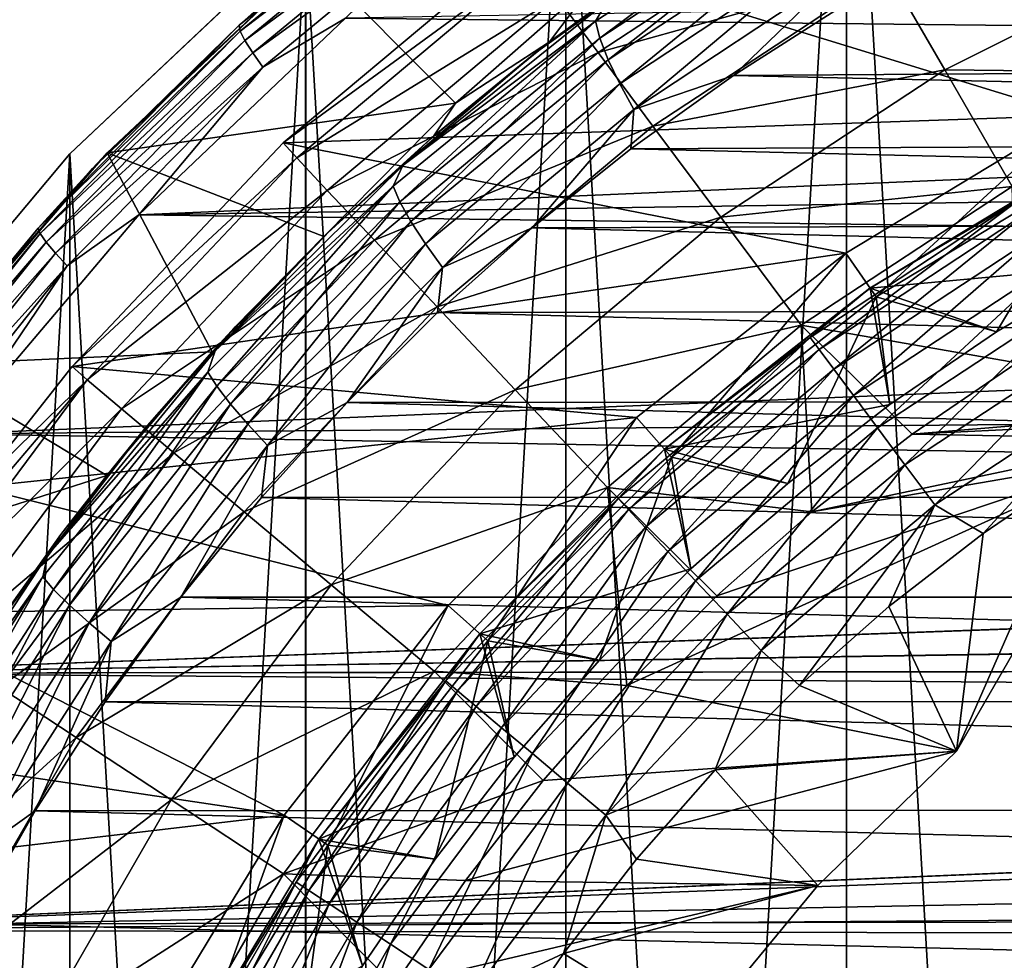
# Model space of a CAD drawing. Header units: metres. Extents: x -27 to 243, y -26 to 26.
# Tile 28 of 88: x -20 to -10, y 10 to 19. Entities that reach past the tile are written whole.
import ezdxf

# ---------------------------------------------------------------- set-up
doc = ezdxf.new("R2010")
doc.units = ezdxf.units.M
doc.layers.add('solid_ASS_SW0001', color=7, linetype='CONTINUOUS')

msp = doc.modelspace()

# ---------------------------------------------------------------- linework, layer by layer
at = {"layer": 'solid_ASS_SW0001'}
for points in [[(-8.978015, 24.666935, -24), (-8.978042, -24.666925, -24), (-11.781051, -23.457821, -24)], [(-8.978015, 24.666935, -24), (-11.781051, -23.457821, -24), (-11.78101, 23.457842, -24)], [(-8.978015, -24.666935, 74), (-8.978042, 24.666925, 74), (-11.781051, 23.457821, 74)], [(-11.78101, 23.457842, -24), (-11.781051, -23.457821, -24), (-14.424679, -21.931511, -24)], [(-11.78101, 23.457842, -24), (-14.424679, -21.931511, -24), (-14.424632, 21.931541, -24)], [(-11.78101, -23.457842, 74), (-11.781051, 23.457821, 74), (-14.424679, 21.931511, 74)], [(-8.978015, -24.666935, 74), (-11.781051, 23.457821, 74), (-11.78101, -23.457842, 74)], [(-14.424632, 21.931541, -24), (-14.424679, -21.931511, -24), (-16.873199, -20.108646, -24)], [(-14.424632, 21.931541, -24), (-16.873199, -20.108646, -24), (-16.873152, 20.108686, -24)], [(-14.424632, -21.931541, 74), (-14.424679, 21.931511, 74), (-16.873199, 20.108646, 74)], [(-11.78101, -23.457842, 74), (-14.424679, 21.931511, 74), (-14.424632, -21.931541, 74)], [(-17.498381, 19.224203, 99.373032), (-15.425093, 20.924143, 99.771187), (-16.864346, 19.788731, 99.393814)], [(-15.426713, 20.863953, 99.989937), (-15.425093, 20.924143, 99.771187), (-17.498381, 19.224203, 99.373032)], [(-17.48925, 19.168877, 99.59288), (-15.426713, 20.863953, 99.989937), (-17.498381, 19.224203, 99.373032)], [(-15.397206, 20.766104, 100.19249), (-15.426713, 20.863953, 99.989937), (-17.48925, 19.168877, 99.59288)], [(-17.445623, 19.078947, 99.796547), (-15.397206, 20.766104, 100.19249), (-17.48925, 19.168877, 99.59288)], [(-15.339928, 20.639278, 100.36438), (-15.397206, 20.766104, 100.19249), (-17.445623, 19.078947, 99.796547)], [(-17.372028, 18.962389, 99.969498), (-15.339928, 20.639278, 100.36438), (-17.445623, 19.078947, 99.796547)], [(-15.26181, 20.495401, 100.496811), (-15.339928, 20.639278, 100.36438), (-17.372028, 18.962389, 99.969498)], [(-14.143725, 19.262045, 98.266335), (-12.099245, 20.601498, 98.733337), (-14.104169, 19.100986, 98.606827)], [(-14.030388, 19.450447, 97.923851), (-12.099245, 20.601498, 98.733337), (-14.143725, 19.262045, 98.266335)], [(-12.099245, 20.601498, 98.733337), (-12.083916, 20.429497, 99.070412), (-14.104169, 19.100986, 98.606827)], [(-17.276772, 18.830162, 100.102852), (-15.26181, 20.495401, 100.496811), (-17.372028, 18.962389, 99.969498)], [(-16.499105, 19.289005, 100.320862), (-15.26181, 20.495401, 100.496811), (-17.276772, 18.830162, 100.102852)], [(-14.505454, 19.484097, 78.850594), (-14.120111, 18.966496, 80.908371), (-11.822767, 20.477491, 80.908371)], [(-11.822767, 20.477491, 80.908371), (-14.120111, 18.966496, 80.908371), (-11.391212, 19.730022, 82.884712)], [(-14.104169, 19.100986, 98.606827), (-12.083916, 20.429497, 99.070412), (-14.025312, 18.899162, 98.905243)], [(-12.083916, 20.429497, 99.070412), (-12.03267, 20.213921, 99.365204), (-14.025312, 18.899162, 98.905243)], [(-14.025312, 18.899162, 98.905243), (-12.03267, 20.213921, 99.365204), (-13.914938, 18.670578, 99.150963)], [(-12.03267, 20.213921, 99.365204), (-11.951588, 19.96973, 99.6073), (-13.914938, 18.670578, 99.150963)], [(-16.873152, 20.108686, -24), (-16.873199, -20.108646, -24), (-19.093544, -18.013857, -24)], [(-16.873152, 20.108686, -24), (-19.093544, -18.013857, -24), (-19.093506, 18.013895, -24)], [(-16.873152, -20.108686, 74), (-16.873199, 20.108646, 74), (-19.093544, 18.013857, 74)], [(-19.093506, 18.013895, -24), (-19.093544, 18.013857, 74), (-16.873199, 20.108646, 74)], [(-16.873152, 20.108686, -24), (-19.093506, 18.013895, -24), (-16.873199, 20.108646, 74)], [(-14.424632, -21.931541, 74), (-16.873199, 20.108646, 74), (-16.873152, -20.108686, 74)], [(-14.864305, 19.976547, 74.599998), (-17.08383, 18.114986, 74.599998), (-14.756243, 19.820967, 76.735291)], [(-9.642888, 18.373274, 74.599998), (-17.08383, 18.114986, 74.599998), (-14.864305, 19.976547, 74.599998)], [(-7.358101, 19.401567, 74.599998), (-9.642888, 18.373274, 74.599998), (-14.864305, 19.976547, 74.599998)], [(-13.914938, 18.670578, 99.150963), (-11.951588, 19.96973, 99.6073), (-13.782549, 18.429565, 99.339912)], [(-11.951588, 19.96973, 99.6073), (-11.848582, 19.71224, 99.792778), (-13.782549, 18.429565, 99.339912)], [(-11.391212, 19.730022, 82.884712), (-10.855768, 18.80261, 84.756622), (-8.599523, 19.935749, 84.756622)], [(-8.599523, 19.935749, 84.756622), (-10.855768, 18.80261, 84.756622), (-8.097995, 18.773094, 86.50235)], [(-16.499105, 19.289005, 100.320862), (16.206264, 18.931414, 112.954369), (15.126718, 19.843115, 112.335266)], [(-13.436164, 19.886415, 83.689102), (-14.57614, 19.066624, 83.689102), (-14.130335, 19.660378, 82.489624)], [(-13.699011, 19.70627, 97.729729), (-14.57614, 19.066624, 83.689102), (-13.436164, 19.886415, 83.689102)], [(-18.880571, 17.875237, 99.038696), (-16.864346, 19.788731, 99.393814), (-18.741756, 18.020727, 84.639961)], [(-17.498381, 19.224203, 99.373032), (-16.864346, 19.788731, 99.393814), (-18.880571, 17.875237, 99.038696)], [(-16.864346, 19.788731, 99.393814), (-16.806297, 19.838053, 83.737442), (-18.741756, 18.020727, 84.639961)], [(-15.461645, 18.489071, 83.11042), (-18.741756, 18.020727, 84.639961), (-16.806297, 19.838053, 83.737442)], [(-17.08383, 18.114986, 74.599998), (-16.957535, 17.973854, 76.735291), (-14.756243, 19.820967, 76.735291)], [(-14.756243, 19.820967, 76.735291), (-16.957535, 17.973854, 76.735291), (-14.505454, 19.484097, 78.850594)], [(-14.130335, 19.660378, 82.489624), (-15.461645, 18.489071, 83.11042), (-16.806297, 19.838053, 83.737442)], [(-14.57614, 19.066624, 83.689102), (-15.461645, 18.489071, 83.11042), (-14.130335, 19.660378, 82.489624)], [(-13.699011, 19.70627, 97.729729), (-14.722034, 18.954201, 97.517204), (-14.57614, 19.066624, 83.689102)], [(-14.030388, 19.450447, 97.923851), (-14.722034, 18.954201, 97.517204), (-13.699011, 19.70627, 97.729729)], [(-14.120111, 18.966496, 80.908371), (-13.604699, 18.274181, 82.884712), (-11.391212, 19.730022, 82.884712)], [(-12.845487, 18.750223, 99.65522), (-13.782549, 18.429565, 99.339912), (-11.848582, 19.71224, 99.792778)], [(-11.391212, 19.730022, 82.884712), (-13.604699, 18.274181, 82.884712), (-10.855768, 18.80261, 84.756622)], [(-11.847251, 19.386406, 99.894844), (-12.845487, 18.750223, 99.65522), (-11.848582, 19.71224, 99.792778)], [(11.20227, 18.91016, 108.85067), (-11.847251, 19.386406, 99.894844), (10.12814, 19.573685, 108.287193)], [(-16.957535, 17.973854, 76.735291), (-16.669333, 17.668377, 78.850594), (-14.505454, 19.484097, 78.850594)], [(-14.505454, 19.484097, 78.850594), (-16.669333, 17.668377, 78.850594), (-14.120111, 18.966496, 80.908371)], [(-15.958573, 17.904093, 97.527275), (-14.722034, 18.954201, 97.517204), (-14.030388, 19.450447, 97.923851)], [(-15.958573, 17.904093, 97.527275), (-14.030388, 19.450447, 97.923851), (-14.143725, 19.262045, 98.266335)], [(11.20227, 18.91016, 108.85067), (-12.845487, 18.750223, 99.65522), (-11.847251, 19.386406, 99.894844)], [(-18.444323, 17.437801, 99.966995), (-16.499105, 19.289005, 100.320862), (-17.276772, 18.830162, 100.102852)], [(-18.444323, 17.437801, 99.966995), (16.206264, 18.931414, 112.954369), (-16.499105, 19.289005, 100.320862)], [(-19.392075, 17.31201, 99.051582), (-17.498381, 19.224203, 99.373032), (-18.880571, 17.875237, 99.038696)], [(-17.48925, 19.168877, 99.59288), (-17.498381, 19.224203, 99.373032), (-19.392075, 17.31201, 99.051582)], [(-16.050064, 17.708942, 97.875153), (-14.143725, 19.262045, 98.266335), (-15.987729, 17.56074, 98.218063)], [(-15.958573, 17.904093, 97.527275), (-14.143725, 19.262045, 98.266335), (-16.050064, 17.708942, 97.875153)], [(-14.143725, 19.262045, 98.266335), (-14.104169, 19.100986, 98.606827), (-15.987729, 17.56074, 98.218063)], [(-19.373117, 17.262201, 99.272125), (-17.48925, 19.168877, 99.59288), (-19.392075, 17.31201, 99.051582)], [(-17.445623, 19.078947, 99.796547), (-17.48925, 19.168877, 99.59288), (-19.373117, 17.262201, 99.272125)], [(-15.987729, 17.56074, 98.218063), (-14.104169, 19.100986, 98.606827), (-15.882902, 17.375051, 98.518951)], [(-14.104169, 19.100986, 98.606827), (-14.025312, 18.899162, 98.905243), (-15.882902, 17.375051, 98.518951)], [(-19.316566, 17.181231, 99.476372), (-17.445623, 19.078947, 99.796547), (-19.373117, 17.262201, 99.272125)], [(-17.372028, 18.962389, 99.969498), (-17.445623, 19.078947, 99.796547), (-19.316566, 17.181231, 99.476372)], [(-14.57614, 19.066624, 83.689102), (-15.666169, 18.181616, 83.689102), (-15.461645, 18.489071, 83.11042)], [(-14.722034, 18.954201, 97.517204), (-15.666169, 18.181616, 83.689102), (-14.57614, 19.066624, 83.689102)], [(-19.228031, 17.076286, 99.64975), (-17.372028, 18.962389, 99.969498), (-19.316566, 17.181231, 99.476372)], [(-17.276772, 18.830162, 100.102852), (-17.372028, 18.962389, 99.969498), (-19.228031, 17.076286, 99.64975)], [(-18.444323, 17.437801, 99.966995), (17.225245, 17.967793, 113.550995), (16.206264, 18.931414, 112.954369)], [(-16.669333, 17.668377, 78.850594), (-16.226505, 17.199011, 80.908371), (-14.120111, 18.966496, 80.908371)], [(-14.120111, 18.966496, 80.908371), (-16.226505, 17.199011, 80.908371), (-13.604699, 18.274181, 82.884712)], [(-15.958573, 17.904093, 97.527275), (-15.704582, 18.148447, 97.322815), (-14.722034, 18.954201, 97.517204)], [(-14.722034, 18.954201, 97.517204), (-15.704582, 18.148447, 97.322815), (-15.666169, 18.181616, 83.689102)], [(-19.117073, 16.957232, 99.783379), (-17.276772, 18.830162, 100.102852), (-19.228031, 17.076286, 99.64975)], [(-18.444323, 17.437801, 99.966995), (-17.276772, 18.830162, 100.102852), (-19.117073, 16.957232, 99.783379)], [(-15.882902, 17.375051, 98.518951), (-14.025312, 18.899162, 98.905243), (-15.744962, 17.164764, 98.767075)], [(-14.025312, 18.899162, 98.905243), (-13.914938, 18.670578, 99.150963), (-15.744962, 17.164764, 98.767075)], [(12.234746, 18.187086, 109.405533), (-12.845487, 18.750223, 99.65522), (11.20227, 18.91016, 108.85067)], [(-12.845487, 18.750223, 99.65522), (-13.810685, 18.059267, 99.434982), (-13.782549, 18.429565, 99.339912)], [(12.234746, 18.187086, 109.405533), (-13.810685, 18.059267, 99.434982), (-12.845487, 18.750223, 99.65522)], [(-13.604699, 18.274181, 82.884712), (-12.965209, 17.415201, 84.756622), (-10.855768, 18.80261, 84.756622)], [(-10.855768, 18.80261, 84.756622), (-12.965209, 17.415201, 84.756622), (-10.222656, 17.706041, 86.50235)], [(-10.855768, 18.80261, 84.756622), (-10.222656, 17.706041, 86.50235), (-8.097995, 18.773094, 86.50235)], [(-15.744962, 17.164764, 98.767075), (-13.914938, 18.670578, 99.150963), (-15.584917, 16.943058, 98.958252)], [(-13.914938, 18.670578, 99.150963), (-13.782549, 18.429565, 99.339912), (-15.584917, 16.943058, 98.958252)], [(-15.461645, 18.489071, 83.11042), (-16.702629, 17.234331, 83.689102), (-18.741756, 18.020727, 84.639961)], [(-15.666169, 18.181616, 83.689102), (-16.702629, 17.234331, 83.689102), (-15.461645, 18.489071, 83.11042)], [(-9.642888, 18.373274, 74.599998), (-11.787148, 17.077049, 74.599998), (-17.08383, 18.114986, 74.599998)], [(-14.740278, 17.314993, 99.233452), (-15.584917, 16.943058, 98.958252), (-13.782549, 18.429565, 99.339912)], [(-13.810685, 18.059267, 99.434982), (-14.740278, 17.314993, 99.233452), (-13.782549, 18.429565, 99.339912)], [(-11.503118, 16.665556, 75.099998), (-11.787148, 17.077049, 74.599998), (-9.642888, 18.373274, 74.599998)], [(-9.410525, 17.930548, 75.099998), (-11.503118, 16.665556, 75.099998), (-9.642888, 18.373274, 74.599998)], [(-16.226505, 17.199011, 80.908371), (-15.634206, 16.571213, 82.884712), (-13.604699, 18.274181, 82.884712)], [(-13.604699, 18.274181, 82.884712), (-15.634206, 16.571213, 82.884712), (-12.965209, 17.415201, 84.756622)], [(-16.644068, 17.290895, 97.145859), (-16.702629, 17.234331, 83.689102), (-15.666169, 18.181616, 83.689102)], [(-15.704582, 18.148447, 97.322815), (-16.644068, 17.290895, 97.145859), (-15.666169, 18.181616, 83.689102)], [(13.220799, 17.408792, 109.947502), (-13.810685, 18.059267, 99.434982), (12.234746, 18.187086, 109.405533)], [(-17.08383, 18.114986, 74.599998), (-19.070288, 16.010439, 74.599998), (-16.957535, 17.973854, 76.735291)], [(-11.787148, 17.077049, 74.599998), (-19.070288, 16.010439, 74.599998), (-17.08383, 18.114986, 74.599998)], [(-15.958573, 17.904093, 97.527275), (-16.644068, 17.290895, 97.145859), (-15.704582, 18.148447, 97.322815)], [(-19.093506, 18.013895, -24), (-19.093544, -18.013857, -24), (-21.055754, -15.675382, -24)], [(-19.093506, 18.013895, -24), (-21.055754, -15.675382, -24), (-21.055731, 15.675412, -24)], [(-19.093506, -18.013895, 74), (-19.093544, 18.013857, 74), (-21.055754, 15.675382, 74)], [(-21.055731, 15.675412, -24), (-21.055754, 15.675382, 74), (-19.093544, 18.013857, 74)], [(-19.093506, 18.013895, -24), (-21.055731, 15.675412, -24), (-19.093544, 18.013857, 74)], [(-18.880571, 17.875237, 99.038696), (-18.741756, 18.020727, 84.639961), (-20.473249, 16.026377, 85.447372)], [(-17.755018, 16.148031, 84.17984), (-20.473249, 16.026377, 85.447372), (-18.741756, 18.020727, 84.639961)], [(-16.873152, -20.108686, 74), (-19.093544, 18.013857, 74), (-19.093506, -18.013895, 74)], [(-16.702629, 17.234331, 83.689102), (-17.755018, 16.148031, 84.17984), (-18.741756, 18.020727, 84.639961)], [(13.220799, 17.408792, 109.947502), (-14.740278, 17.314993, 99.233452), (-13.810685, 18.059267, 99.434982)], [(-9.457116, 18.01903, 83.099998), (-11.560118, 16.747721, 83.099998), (-11.559923, 16.747856, 80.650002)], [(-10.151268, 17.582512, 83.584839), (-11.560118, 16.747721, 83.099998), (-9.457116, 18.01903, 83.099998)], [(-9.456997, 18.019093, 80.650002), (-11.559923, 16.747856, 80.650002), (-9.321963, 16.956518, 79.650002)], [(-9.457116, 18.01903, 83.099998), (-11.559923, 16.747856, 80.650002), (-9.456997, 18.019093, 80.650002)], [(-19.070288, 16.010439, 74.599998), (-18.929506, 15.883678, 76.735291), (-16.957535, 17.973854, 76.735291)], [(-16.957535, 17.973854, 76.735291), (-18.929506, 15.883678, 76.735291), (-16.669333, 17.668377, 78.850594)], [(-18.444323, 17.437801, 99.966995), (18.180157, 16.958574, 114.120819), (17.225245, 17.967793, 113.550995)], [(-17.723902, 16.159117, 97.20192), (-16.644068, 17.290895, 97.145859), (-15.958573, 17.904093, 97.527275)], [(-17.723902, 16.159117, 97.20192), (-15.958573, 17.904093, 97.527275), (-16.050064, 17.708942, 97.875153)], [(-11.503118, 16.665556, 76.099998), (-11.503118, 16.665556, 75.099998), (-9.410525, 17.930548, 75.099998)], [(-9.410525, 17.930548, 76.099998), (-11.503118, 16.665556, 76.099998), (-9.410525, 17.930548, 75.099998)], [(-10.368312, 16.337706, 77), (-11.503118, 16.665556, 76.099998), (-9.410525, 17.930548, 76.099998)], [(-9.321963, 16.956518, 77), (-10.368312, 16.337706, 77), (-9.410525, 17.930548, 76.099998)], [(-20.687759, 15.748543, 98.75618), (-18.880571, 17.875237, 99.038696), (-20.473249, 16.026377, 85.447372)], [(-19.392075, 17.31201, 99.051582), (-18.880571, 17.875237, 99.038696), (-20.687759, 15.748543, 98.75618)], [(-17.792837, 15.958458, 97.554504), (-16.050064, 17.708942, 97.875153), (-17.709589, 15.824865, 97.898979)], [(-17.723902, 16.159117, 97.20192), (-16.050064, 17.708942, 97.875153), (-17.792837, 15.958458, 97.554504)], [(-16.050064, 17.708942, 97.875153), (-15.987729, 17.56074, 98.218063), (-17.709589, 15.824865, 97.898979)], [(-12.965209, 17.415201, 84.756622), (-12.209075, 16.399546, 86.50235), (-10.222656, 17.706041, 86.50235)], [(-10.222656, 17.706041, 86.50235), (-12.209075, 16.399546, 86.50235), (-10.176561, 16.044861, 88.099998)], [(-18.929506, 15.883678, 76.735291), (-18.607788, 15.613725, 78.850594), (-16.669333, 17.668377, 78.850594)], [(-16.669333, 17.668377, 78.850594), (-18.607788, 15.613725, 78.850594), (-16.226505, 17.199011, 80.908371)], [(-17.709589, 15.824865, 97.898979), (-15.987729, 17.56074, 98.218063), (-17.58091, 15.6575, 98.201363)], [(-15.987729, 17.56074, 98.218063), (-15.882902, 17.375051, 98.518951), (-17.58091, 15.6575, 98.201363)], [(-12.123834, 16.285135, 83.584839), (-11.560118, 16.747721, 83.099998), (-10.151268, 17.582512, 83.584839)], [(-12.123834, 16.285135, 83.584839), (-10.151268, 17.582512, 83.584839), (-12.039098, 16.171314, 84.054443)], [(-10.151268, 17.582512, 83.584839), (-10.080318, 17.459623, 84.054443), (-12.039098, 16.171314, 84.054443)], [(-20.192186, 15.375522, 99.685509), (-18.444323, 17.437801, 99.966995), (-19.117073, 16.957232, 99.783379)], [(-20.192186, 15.375522, 99.685509), (18.180157, 16.958574, 114.120819), (-18.444323, 17.437801, 99.966995)], [(-12.039098, 16.171314, 84.054443), (-10.080318, 17.459623, 84.054443), (-11.90123, 15.986126, 84.487289)], [(-10.080318, 17.459623, 84.054443), (-9.964882, 17.259682, 84.487289), (-11.90123, 15.986126, 84.487289)], [(-17.58091, 15.6575, 98.201363), (-15.882902, 17.375051, 98.518951), (-17.417646, 15.467974, 98.450836)], [(-15.882902, 17.375051, 98.518951), (-15.744962, 17.164764, 98.767075), (-17.417646, 15.467974, 98.450836)], [(-15.634206, 16.571213, 82.884712), (-14.89932, 15.792281, 84.756622), (-12.965209, 17.415201, 84.756622)], [(-12.965209, 17.415201, 84.756622), (-14.89932, 15.792281, 84.756622), (-12.209075, 16.399546, 86.50235)], [(14.156516, 16.5798, 110.472656), (-14.740278, 17.314993, 99.233452), (13.220799, 17.408792, 109.947502)], [(-21.081797, 15.208533, 98.79837), (-19.392075, 17.31201, 99.051582), (-20.687759, 15.748543, 98.75618)], [(-19.373117, 17.262201, 99.272125), (-19.392075, 17.31201, 99.051582), (-21.081797, 15.208533, 98.79837)], [(-21.054089, 15.164808, 99.019279), (-19.373117, 17.262201, 99.272125), (-21.081797, 15.208533, 98.79837)], [(-19.316566, 17.181231, 99.476372), (-19.373117, 17.262201, 99.272125), (-21.054089, 15.164808, 99.019279)], [(-17.723902, 16.159117, 97.20192), (-17.537739, 16.383764, 96.985565), (-16.644068, 17.290895, 97.145859)], [(-16.644068, 17.290895, 97.145859), (-17.537739, 16.383764, 96.985565), (-16.702629, 17.234331, 83.689102)], [(-14.740278, 17.314993, 99.233452), (-15.631502, 16.519022, 99.04995), (-15.584917, 16.943058, 98.958252)], [(14.156516, 16.5798, 110.472656), (-15.631502, 16.519022, 99.04995), (-14.740278, 17.314993, 99.233452)], [(-11.90123, 15.986126, 84.487289), (-9.964882, 17.259682, 84.487289), (-11.71554, 15.736701, 84.866722)], [(-9.964882, 17.259682, 84.487289), (-9.809404, 16.990387, 84.866722), (-11.71554, 15.736701, 84.866722)], [(-20.986021, 15.093719, 99.223686), (-19.316566, 17.181231, 99.476372), (-21.054089, 15.164808, 99.019279)], [(-19.228031, 17.076286, 99.64975), (-19.316566, 17.181231, 99.476372), (-20.986021, 15.093719, 99.223686)], [(-18.607788, 15.613725, 78.850594), (-18.113466, 15.198941, 80.908371), (-16.226505, 17.199011, 80.908371)], [(-16.226505, 17.199011, 80.908371), (-18.113466, 15.198941, 80.908371), (-15.634206, 16.571213, 82.884712)], [(-17.537739, 16.383764, 96.985565), (-17.755018, 16.148031, 84.17984), (-16.702629, 17.234331, 83.689102)], [(-17.417646, 15.467974, 98.450836), (-15.744962, 17.164764, 98.767075), (-17.232185, 15.268165, 98.643181)], [(-15.744962, 17.164764, 98.767075), (-15.584917, 16.943058, 98.958252), (-17.232185, 15.268165, 98.643181)], [(-20.884163, 15.001572, 99.397034), (-19.228031, 17.076286, 99.64975), (-20.986021, 15.093719, 99.223686)], [(-19.117073, 16.957232, 99.783379), (-19.228031, 17.076286, 99.64975), (-20.884163, 15.001572, 99.397034)], [(-11.787148, 17.077049, 74.599998), (-13.759684, 15.531697, 74.599998), (-19.070288, 16.010439, 74.599998)], [(-13.428123, 15.15744, 75.099998), (-13.759684, 15.531697, 74.599998), (-11.787148, 17.077049, 74.599998)], [(-11.503118, 16.665556, 75.099998), (-13.428123, 15.15744, 75.099998), (-11.787148, 17.077049, 74.599998)], [(-11.71554, 15.736701, 84.866722), (-9.809404, 16.990387, 84.866722), (-11.489177, 15.432643, 85.178131)], [(-9.809404, 16.990387, 84.866722), (-9.619871, 16.662106, 85.178131), (-11.489177, 15.432643, 85.178131)], [(-20.759199, 14.897033, 99.530434), (-19.117073, 16.957232, 99.783379), (-20.884163, 15.001572, 99.397034)], [(-20.192186, 15.375522, 99.685509), (-19.117073, 16.957232, 99.783379), (-20.759199, 14.897033, 99.530434)], [(19.441605, 15.725721, 114.836914), (18.180157, 16.958574, 114.120819), (-20.192186, 15.375522, 99.685509)], [(-16.481842, 15.67295, 98.883675), (-17.232185, 15.268165, 98.643181), (-15.584917, 16.943058, 98.958252)], [(-15.631502, 16.519022, 99.04995), (-16.481842, 15.67295, 98.883675), (-15.584917, 16.943058, 98.958252)], [(-11.559923, 16.747856, 80.650002), (-10.368312, 16.337706, 79.650002), (-9.321963, 16.956518, 79.650002)], [(-10.368312, 16.337706, 79.650002), (-10.368312, 16.337706, 77), (-9.321963, 16.956518, 77)], [(-9.321963, 16.956518, 79.650002), (-10.368312, 16.337706, 79.650002), (-9.321963, 16.956518, 77)], [(-11.560118, 16.747721, 83.099998), (-13.494546, 15.232194, 83.099998), (-13.494435, 15.232292, 80.650002)], [(-12.123834, 16.285135, 83.584839), (-13.494546, 15.232194, 83.099998), (-11.560118, 16.747721, 83.099998)], [(-11.559923, 16.747856, 80.650002), (-13.494435, 15.232292, 80.650002), (-11.373561, 15.65454, 79.650002)], [(-11.560118, 16.747721, 83.099998), (-13.494435, 15.232292, 80.650002), (-11.559923, 16.747856, 80.650002)], [(-11.559923, 16.747856, 80.650002), (-11.373561, 15.65454, 79.650002), (-10.368312, 16.337706, 79.650002)], [(-13.428123, 15.15744, 76.099998), (-13.428123, 15.15744, 75.099998), (-11.503118, 16.665556, 75.099998)], [(-11.503118, 16.665556, 76.099998), (-13.428123, 15.15744, 76.099998), (-11.503118, 16.665556, 75.099998)], [(-12.334269, 14.909336, 77), (-13.428123, 15.15744, 76.099998), (-11.503118, 16.665556, 76.099998)], [(-11.373561, 15.65454, 77), (-12.334269, 14.909336, 77), (-11.503118, 16.665556, 76.099998)], [(-10.368312, 16.337706, 77), (-11.373561, 15.65454, 77), (-11.503118, 16.665556, 76.099998)], [(-11.489177, 15.432643, 85.178131), (-9.619871, 16.662106, 85.178131), (-11.230859, 15.085661, 85.409508)], [(-9.619871, 16.662106, 85.178131), (-9.403581, 16.287479, 85.409508), (-11.230859, 15.085661, 85.409508)], [(-18.113466, 15.198941, 80.908371), (-17.45229, 14.64415, 82.884712), (-15.634206, 16.571213, 82.884712)], [(-15.634206, 16.571213, 82.884712), (-17.45229, 14.64415, 82.884712), (-14.89932, 15.792281, 84.756622)], [(15.038317, 15.705325, 110.977165), (-16.481842, 15.67295, 98.883675), (-15.631502, 16.519022, 99.04995)], [(15.038317, 15.705325, 110.977165), (-15.631502, 16.519022, 99.04995), (14.156516, 16.5798, 110.472656)], [(-17.537739, 16.383764, 96.985565), (-18.38303, 15.42933, 96.841103), (-17.755018, 16.148031, 84.17984)], [(-17.723902, 16.159117, 97.20192), (-18.38303, 15.42933, 96.841103), (-17.537739, 16.383764, 96.985565)], [(-14.89932, 15.792281, 84.756622), (-14.030388, 14.871275, 86.50235), (-12.209075, 16.399546, 86.50235)], [(-12.209075, 16.399546, 86.50235), (-14.030388, 14.871275, 86.50235), (-12.107515, 14.642681, 88.099998)], [(-12.209075, 16.399546, 86.50235), (-12.107515, 14.642681, 88.099998), (-11.164124, 15.37408, 88.099998)], [(-12.209075, 16.399546, 86.50235), (-11.164124, 15.37408, 88.099998), (-10.176561, 16.044861, 88.099998)], [(-11.373561, 15.65454, 79.650002), (-11.373561, 15.65454, 77), (-10.368312, 16.337706, 77)], [(-10.368312, 16.337706, 79.650002), (-11.373561, 15.65454, 79.650002), (-10.368312, 16.337706, 77)], [(-13.932446, 14.767529, 83.584839), (-13.494546, 15.232194, 83.099998), (-12.123834, 16.285135, 83.584839)], [(-13.932446, 14.767529, 83.584839), (-12.123834, 16.285135, 83.584839), (-13.835069, 14.664316, 84.054443)], [(-12.123834, 16.285135, 83.584839), (-12.039098, 16.171314, 84.054443), (-13.835069, 14.664316, 84.054443)], [(-11.230859, 15.085661, 85.409508), (-9.403581, 16.287479, 85.409508), (-10.95053, 14.709115, 85.551964)], [(-9.403581, 16.287479, 85.409508), (-9.168863, 15.880937, 85.551964), (-10.95053, 14.709115, 85.551964)], [(-17.755018, 16.148031, 84.17984), (-18.746569, 14.985709, 84.642204), (-20.473249, 16.026377, 85.447372)], [(-19.30332, 14.234737, 96.941055), (-18.38303, 15.42933, 96.841103), (-17.723902, 16.159117, 97.20192)], [(-19.30332, 14.234737, 96.941055), (-17.723902, 16.159117, 97.20192), (-17.792837, 15.958458, 97.554504)], [(-18.38303, 15.42933, 96.841103), (-18.746569, 14.985709, 84.642204), (-17.755018, 16.148031, 84.17984)], [(-13.835069, 14.664316, 84.054443), (-12.039098, 16.171314, 84.054443), (-13.676634, 14.496386, 84.487289)], [(-12.039098, 16.171314, 84.054443), (-11.90123, 15.986126, 84.487289), (-13.676634, 14.496386, 84.487289)], [(-3.609017, 15.997967, 88.099998), (-10.176561, 16.044861, 88.099998), (-11.164124, 15.37408, 88.099998)], [(-18.746569, 14.985709, 84.642204), (-21.929035, 13.968511, 86.126213), (-20.473249, 16.026377, 85.447372)], [(-19.070288, 16.010439, 74.599998), (-19.969051, 14.87437, 74.599998), (-18.929506, 15.883678, 76.735291)], [(-13.759684, 15.531697, 74.599998), (-19.969051, 14.87437, 74.599998), (-19.070288, 16.010439, 74.599998)], [(-19.34926, 14.029975, 97.297676), (-17.792837, 15.958458, 97.554504), (-19.247316, 13.912544, 97.643013)], [(-19.30332, 14.234737, 96.941055), (-17.792837, 15.958458, 97.554504), (-19.34926, 14.029975, 97.297676)], [(-17.792837, 15.958458, 97.554504), (-17.709589, 15.824865, 97.898979), (-19.247316, 13.912544, 97.643013)], [(-13.676634, 14.496386, 84.487289), (-11.90123, 15.986126, 84.487289), (-13.463243, 14.270204, 84.866722)], [(-11.90123, 15.986126, 84.487289), (-11.71554, 15.736701, 84.866722), (-13.463243, 14.270204, 84.866722)], [(-8.546344, 15.5, 88.099998), (-3.609017, 15.997967, 88.099998), (-11.164124, 15.37408, 88.099998)], [(-20.800745, 13.687181, 74.599998), (-20.645489, 13.578704, 76.735291), (-18.929506, 15.883678, 76.735291)], [(-19.969051, 14.87437, 74.599998), (-20.800745, 13.687181, 74.599998), (-18.929506, 15.883678, 76.735291)], [(-18.929506, 15.883678, 76.735291), (-20.645489, 13.578704, 76.735291), (-18.607788, 15.613725, 78.850594)], [(-10.95053, 14.709115, 85.551964), (-9.168863, 15.880937, 85.551964), (-10.495793, 14.43817, 85.599998)], [(-9.168863, 15.880937, 85.551964), (-9.56811, 15.068967, 85.599998), (-10.495793, 14.43817, 85.599998)], [(-19.247316, 13.912544, 97.643013), (-17.709589, 15.824865, 97.898979), (-19.097305, 13.765438, 97.946091)], [(-17.709589, 15.824865, 97.898979), (-17.58091, 15.6575, 98.201363), (-19.097305, 13.765438, 97.946091)], [(-17.45229, 14.64415, 82.884712), (-16.631943, 13.955799, 84.756622), (-14.89932, 15.792281, 84.756622)], [(-14.89932, 15.792281, 84.756622), (-16.631943, 13.955799, 84.756622), (-14.030388, 14.871275, 86.50235)], [(-19.093506, -18.013895, 74), (-21.055754, 15.675382, 74), (-21.055731, -15.675412, 74)], [(19.441605, 15.725721, 114.836914), (-20.192186, 15.375522, 99.685509), (20.853132, 14.674314, 115.562286)], [(-16.481842, 15.67295, 98.883675), (-17.288773, 14.778522, 98.73381), (-17.232185, 15.268165, 98.643181)], [(15.863564, 14.790432, 111.457733), (-17.288773, 14.778522, 98.73381), (-16.481842, 15.67295, 98.883675)], [(15.863564, 14.790432, 111.457733), (-16.481842, 15.67295, 98.883675), (15.038317, 15.705325, 110.977165)], [(-13.463243, 14.270204, 84.866722), (-11.71554, 15.736701, 84.866722), (-13.203112, 13.994481, 85.178131)], [(-11.71554, 15.736701, 84.866722), (-11.489177, 15.432643, 85.178131), (-13.203112, 13.994481, 85.178131)], [(-20.645489, 13.578704, 76.735291), (-20.294607, 13.347924, 78.850594), (-18.607788, 15.613725, 78.850594)], [(-18.607788, 15.613725, 78.850594), (-20.294607, 13.347924, 78.850594), (-18.113466, 15.198941, 80.908371)], [(-19.097305, 13.765438, 97.946091), (-17.58091, 15.6575, 98.201363), (-18.911388, 13.598863, 98.196091)], [(-17.58091, 15.6575, 98.201363), (-17.417646, 15.467974, 98.450836), (-18.911388, 13.598863, 98.196091)], [(-13.494435, 15.232292, 80.650002), (-12.334269, 14.909336, 79.650002), (-11.373561, 15.65454, 79.650002)], [(-12.334269, 14.909336, 79.650002), (-12.334269, 14.909336, 77), (-11.373561, 15.65454, 77)], [(-11.373561, 15.65454, 79.650002), (-12.334269, 14.909336, 79.650002), (-11.373561, 15.65454, 77)], [(-13.759684, 15.531697, 74.599998), (-15.531697, 13.759684, 74.599998), (-19.969051, 14.87437, 74.599998)], [(-15.15744, 13.428123, 75.099998), (-15.531697, 13.759684, 74.599998), (-13.759684, 15.531697, 74.599998)], [(-13.428123, 15.15744, 75.099998), (-15.15744, 13.428123, 75.099998), (-13.759684, 15.531697, 74.599998)], [(-8.85, 15.32865, 88.099998), (-8.546344, 15.5, 88.099998), (-11.164124, 15.37408, 88.099998)], [(-19.30332, 14.234737, 96.941055), (-19.17753, 14.429912, 96.71167), (-18.38303, 15.42933, 96.841103)], [(-18.38303, 15.42933, 96.841103), (-19.17753, 14.429912, 96.71167), (-18.746569, 14.985709, 84.642204)], [(-18.911388, 13.598863, 98.196091), (-17.417646, 15.467974, 98.450836), (-18.70319, 13.423254, 98.388786)], [(-17.417646, 15.467974, 98.450836), (-17.232185, 15.268165, 98.643181), (-18.70319, 13.423254, 98.388786)], [(-13.203112, 13.994481, 85.178131), (-11.489177, 15.432643, 85.178131), (-12.906258, 13.679834, 85.409508)], [(-11.489177, 15.432643, 85.178131), (-11.230859, 15.085661, 85.409508), (-12.906258, 13.679834, 85.409508)], [(20.853132, 14.674314, 115.562286), (-20.192186, 15.375522, 99.685509), (-21.718792, 13.122828, 99.467575)], [(-8.85, 15.32865, 88.099998), (-11.164124, 15.37408, 88.099998), (-12.107515, 14.642681, 88.099998)], [(-9.150222, 15.151351, 88.099998), (-8.85, 15.32865, 88.099998), (-12.107515, 14.642681, 88.099998)], [(-18.049448, 13.837906, 98.599564), (-18.70319, 13.423254, 98.388786), (-17.232185, 15.268165, 98.643181)], [(-17.288773, 14.778522, 98.73381), (-18.049448, 13.837906, 98.599564), (-17.232185, 15.268165, 98.643181)], [(-13.494435, 15.232292, 80.650002), (-15.232292, 13.494435, 80.650002), (-13.245836, 14.105684, 79.650002)], [(-15.232194, 13.494546, 83.099998), (-15.232292, 13.494435, 80.650002), (-13.494435, 15.232292, 80.650002)], [(-13.494546, 15.232194, 83.099998), (-15.232194, 13.494546, 83.099998), (-13.494435, 15.232292, 80.650002)], [(-13.932446, 14.767529, 83.584839), (-15.232194, 13.494546, 83.099998), (-13.494546, 15.232194, 83.099998)], [(-13.494435, 15.232292, 80.650002), (-13.245836, 14.105684, 79.650002), (-12.334269, 14.909336, 79.650002)], [(-20.294607, 13.347924, 78.850594), (-19.755474, 12.993333, 80.908371), (-18.113466, 15.198941, 80.908371)], [(-18.113466, 15.198941, 80.908371), (-19.755474, 12.993333, 80.908371), (-17.45229, 14.64415, 82.884712)], [(-15.15744, 13.428123, 76.099998), (-15.15744, 13.428123, 75.099998), (-13.428123, 15.15744, 75.099998)], [(-13.428123, 15.15744, 76.099998), (-15.15744, 13.428123, 76.099998), (-13.428123, 15.15744, 75.099998)], [(-14.105674, 13.245848, 77), (-15.15744, 13.428123, 76.099998), (-13.428123, 15.15744, 76.099998)], [(-13.245836, 14.105684, 77), (-14.105674, 13.245848, 77), (-13.428123, 15.15744, 76.099998)], [(-9.150222, 15.151351, 88.099998), (-13.003507, 13.853114, 88.099998), (-13.848121, 13.008823, 88.099998)], [(-10.744308, 12.390312, 88.099998), (-9.150222, 15.151351, 88.099998), (-13.848121, 13.008823, 88.099998)], [(-12.334269, 14.909336, 77), (-13.245836, 14.105684, 77), (-13.428123, 15.15744, 76.099998)], [(-9.150222, 15.151351, 88.099998), (-12.107515, 14.642681, 88.099998), (-13.003507, 13.853114, 88.099998)], [(-9.150222, 15.151351, 85.599998), (-9.150222, 15.151351, 88.099998), (-10.744308, 12.390312, 88.099998)], [(-9.150222, 15.151351, 85.599998), (-10.744308, 12.390312, 88.099998), (-10.744308, 12.390312, 85.599998)], [(-9.150222, 15.151351, 85.599998), (-10.744308, 12.390312, 85.599998), (-9.56811, 15.068967, 85.599998)], [(-12.906258, 13.679834, 85.409508), (-11.230859, 15.085661, 85.409508), (-12.584111, 13.338378, 85.551964)], [(-11.230859, 15.085661, 85.409508), (-10.95053, 14.709115, 85.551964), (-12.584111, 13.338378, 85.551964)], [(-10.744308, 12.390312, 85.599998), (-10.495793, 14.43817, 85.599998), (-9.56811, 15.068967, 85.599998)], [(-18.746569, 14.985709, 84.642204), (-19.906063, 13.406704, 85.182884), (-21.929035, 13.968511, 86.126213)], [(-19.17753, 14.429912, 96.71167), (-19.906063, 13.406704, 85.182884), (-18.746569, 14.985709, 84.642204)], [(-15.531697, 13.759684, 74.599998), (-20.800745, 13.687181, 74.599998), (-19.969051, 14.87437, 74.599998)], [(-16.631943, 13.955799, 84.756622), (-15.661965, 13.141897, 86.50235), (-14.030388, 14.871275, 86.50235)], [(-14.030388, 14.871275, 86.50235), (-15.661965, 13.141897, 86.50235), (-13.848121, 13.008823, 88.099998)], [(-14.030388, 14.871275, 86.50235), (-13.848121, 13.008823, 88.099998), (-13.003507, 13.853114, 88.099998)], [(-14.030388, 14.871275, 86.50235), (-13.003507, 13.853114, 88.099998), (-12.107515, 14.642681, 88.099998)], [(-13.245836, 14.105684, 79.650002), (-13.245836, 14.105684, 77), (-12.334269, 14.909336, 77)], [(-12.334269, 14.909336, 79.650002), (-13.245836, 14.105684, 79.650002), (-12.334269, 14.909336, 77)], [(16.630293, 13.840295, 111.911476), (-18.049448, 13.837906, 98.599564), (-17.288773, 14.778522, 98.73381)], [(16.630293, 13.840295, 111.911476), (-17.288773, 14.778522, 98.73381), (15.863564, 14.790432, 111.457733)], [(-15.552645, 13.050219, 83.584839), (-15.232194, 13.494546, 83.099998), (-13.932446, 14.767529, 83.584839)], [(-15.552645, 13.050219, 83.584839), (-13.932446, 14.767529, 83.584839), (-15.443944, 12.959007, 84.054443)], [(-13.932446, 14.767529, 83.584839), (-13.835069, 14.664316, 84.054443), (-15.443944, 12.959007, 84.054443)], [(20.853132, 14.674314, 115.562286), (-21.718792, 13.122828, 99.467575), (20.868217, 14.664589, 115.569717)], [(20.868217, 14.664589, 115.569717), (-21.718792, 13.122828, 99.467575), (22.389875, 13.82236, 116.291374)], [(-15.443944, 12.959007, 84.054443), (-13.835069, 14.664316, 84.054443), (-15.267085, 12.810605, 84.487289)], [(-13.835069, 14.664316, 84.054443), (-13.676634, 14.496386, 84.487289), (-15.267085, 12.810605, 84.487289)], [(-12.584111, 13.338378, 85.551964), (-10.95053, 14.709115, 85.551964), (-12.223316, 13.008189, 85.599998)], [(-10.95053, 14.709115, 85.551964), (-11.382031, 13.75034, 85.599998), (-12.223316, 13.008189, 85.599998)], [(-10.95053, 14.709115, 85.551964), (-10.495793, 14.43817, 85.599998), (-11.382031, 13.75034, 85.599998)], [(-19.755474, 12.993333, 80.908371), (-19.034361, 12.519051, 82.884712), (-17.45229, 14.64415, 82.884712)], [(-17.45229, 14.64415, 82.884712), (-19.034361, 12.519051, 82.884712), (-16.631943, 13.955799, 84.756622)], [(-15.267085, 12.810605, 84.487289), (-13.676634, 14.496386, 84.487289), (-15.028879, 12.610726, 84.866722)], [(-13.676634, 14.496386, 84.487289), (-13.463243, 14.270204, 84.866722), (-15.028879, 12.610726, 84.866722)], [(-19.17753, 14.429912, 96.71167), (-19.918898, 13.387961, 96.596382), (-19.906063, 13.406704, 85.182884)], [(-19.30332, 14.234737, 96.941055), (-19.918898, 13.387961, 96.596382), (-19.17753, 14.429912, 96.71167)], [(-10.744308, 12.390312, 85.599998), (-11.382031, 13.75034, 85.599998), (-10.495793, 14.43817, 85.599998)], [(-20.676846, 12.152661, 96.737167), (-19.918898, 13.387961, 96.596382), (-19.30332, 14.234737, 96.941055)], [(-20.676846, 12.152661, 96.737167), (-19.30332, 14.234737, 96.941055), (-19.34926, 14.029975, 97.297676)], [(-15.028879, 12.610726, 84.866722), (-13.463243, 14.270204, 84.866722), (-14.738498, 12.367067, 85.178131)], [(-13.463243, 14.270204, 84.866722), (-13.203112, 13.994481, 85.178131), (-14.738498, 12.367067, 85.178131)], [(-15.232292, 13.494435, 80.650002), (-14.105674, 13.245848, 79.650002), (-13.245836, 14.105684, 79.650002)], [(-14.105674, 13.245848, 79.650002), (-14.105674, 13.245848, 77), (-13.245836, 14.105684, 77)], [(-13.245836, 14.105684, 79.650002), (-14.105674, 13.245848, 79.650002), (-13.245836, 14.105684, 77)], [(-20.69961, 11.945339, 97.097191), (-19.34926, 14.029975, 97.297676), (-20.581465, 11.845403, 97.442863)], [(-20.676846, 12.152661, 96.737167), (-19.34926, 14.029975, 97.297676), (-20.69961, 11.945339, 97.097191)], [(-19.34926, 14.029975, 97.297676), (-19.247316, 13.912544, 97.643013), (-20.581465, 11.845403, 97.442863)], [(-20.581465, 11.845403, 97.442863), (-19.247316, 13.912544, 97.643013), (-20.41296, 11.720222, 97.746078)], [(-19.247316, 13.912544, 97.643013), (-19.097305, 13.765438, 97.946091), (-20.41296, 11.720222, 97.746078)], [(-19.034361, 12.519051, 82.884712), (-18.139648, 11.930591, 84.756622), (-16.631943, 13.955799, 84.756622)], [(-16.631943, 13.955799, 84.756622), (-18.139648, 11.930591, 84.756622), (-15.661965, 13.141897, 86.50235)], [(-14.738498, 12.367067, 85.178131), (-13.203112, 13.994481, 85.178131), (-14.407122, 12.089011, 85.409508)], [(-13.203112, 13.994481, 85.178131), (-12.906258, 13.679834, 85.409508), (-14.407122, 12.089011, 85.409508)], [(22.389875, 13.82236, 116.291374), (-21.718792, 13.122828, 99.467575), (22.415388, 13.81041, 116.303062)], [(-18.049448, 13.837906, 98.599564), (-18.761194, 12.85354, 98.480087), (-18.70319, 13.423254, 98.388786)], [(17.337336, 12.859872, 112.33606), (-18.761194, 12.85354, 98.480087), (-18.049448, 13.837906, 98.599564)], [(17.337336, 12.859872, 112.33606), (-18.049448, 13.837906, 98.599564), (16.630293, 13.840295, 111.911476)], [(22.415388, 13.81041, 116.303062), (-21.718792, 13.122828, 99.467575), (24.026562, 13.184169, 117.018333)], [(-15.531697, 13.759684, 74.599998), (-17.077049, 11.787148, 74.599998), (-20.800745, 13.687181, 74.599998)], [(-20.41296, 11.720222, 97.746078), (-19.097305, 13.765438, 97.946091), (-20.207403, 11.57848, 97.996017)], [(-19.097305, 13.765438, 97.946091), (-18.911388, 13.598863, 98.196091), (-20.207403, 11.57848, 97.996017)], [(-16.665556, 11.503118, 75.099998), (-17.077049, 11.787148, 74.599998), (-15.531697, 13.759684, 74.599998)], [(-15.15744, 13.428123, 75.099998), (-16.665556, 11.503118, 75.099998), (-15.531697, 13.759684, 74.599998)], [(-10.744308, 12.390312, 85.599998), (-12.223316, 13.008189, 85.599998), (-11.382031, 13.75034, 85.599998)], [(-17.077049, 11.787148, 74.599998), (-21.561657, 12.454109, 74.599998), (-20.800745, 13.687181, 74.599998)], [(-14.407122, 12.089011, 85.409508), (-12.906258, 13.679834, 85.409508), (-14.047513, 11.787263, 85.551964)], [(-12.906258, 13.679834, 85.409508), (-12.584111, 13.338378, 85.551964), (-14.047513, 11.787263, 85.551964)], [(-20.207403, 11.57848, 97.996017), (-18.911388, 13.598863, 98.196091), (-19.979483, 11.429058, 98.188477)], [(-18.911388, 13.598863, 98.196091), (-18.70319, 13.423254, 98.388786), (-19.979483, 11.429058, 98.188477)], [(-15.232292, 13.494435, 80.650002), (-16.747856, 11.559923, 80.650002), (-14.909296, 12.334318, 79.650002)], [(-16.747721, 11.560118, 83.099998), (-16.747856, 11.559923, 80.650002), (-15.232292, 13.494435, 80.650002)], [(-15.232194, 13.494546, 83.099998), (-16.747721, 11.560118, 83.099998), (-15.232292, 13.494435, 80.650002)], [(-15.552645, 13.050219, 83.584839), (-16.747721, 11.560118, 83.099998), (-15.232194, 13.494546, 83.099998)], [(-15.232292, 13.494435, 80.650002), (-14.909296, 12.334318, 79.650002), (-14.105674, 13.245848, 79.650002)], [(-19.421232, 11.82817, 98.374573), (-19.979483, 11.429058, 98.188477), (-18.70319, 13.423254, 98.388786)], [(-18.761194, 12.85354, 98.480087), (-19.421232, 11.82817, 98.374573), (-18.70319, 13.423254, 98.388786)], [(-16.665556, 11.503118, 76.099998), (-16.665556, 11.503118, 75.099998), (-15.15744, 13.428123, 75.099998)], [(-15.15744, 13.428123, 76.099998), (-16.665556, 11.503118, 76.099998), (-15.15744, 13.428123, 75.099998)], [(-15.654548, 11.373549, 77), (-16.665556, 11.503118, 76.099998), (-15.15744, 13.428123, 76.099998)], [(-14.909296, 12.334318, 77), (-15.654548, 11.373549, 77), (-15.15744, 13.428123, 76.099998)], [(-14.105674, 13.245848, 77), (-14.909296, 12.334318, 77), (-15.15744, 13.428123, 76.099998)], [(-14.047513, 11.787263, 85.551964), (-12.584111, 13.338378, 85.551964), (-13.016298, 12.214683, 85.599998)], [(-12.584111, 13.338378, 85.551964), (-12.223316, 13.008189, 85.599998), (-13.016298, 12.214683, 85.599998)], [(24.026562, 13.184169, 117.018333), (-21.718792, 13.122828, 99.467575), (24.054396, 13.175458, 117.030327)], [(24.054396, 13.175458, 117.030327), (-21.718792, 13.122828, 99.467575), (25.737526, 12.771363, 117.736412)], [(-14.909296, 12.334318, 79.650002), (-14.909296, 12.334318, 77), (-14.105674, 13.245848, 77)], [(-14.105674, 13.245848, 79.650002), (-14.909296, 12.334318, 79.650002), (-14.105674, 13.245848, 77)], [(25.737526, 12.771363, 117.736412), (-21.718792, 13.122828, 99.467575), (-23.001406, 10.705154, 99.304367)], [(-18.139648, 11.930591, 84.756622), (-17.081741, 11.234798, 86.50235), (-15.661965, 13.141897, 86.50235)], [(-15.661965, 13.141897, 86.50235), (-17.081741, 11.234798, 86.50235), (-14.637462, 12.113824, 88.099998)], [(-15.661965, 13.141897, 86.50235), (-14.637462, 12.113824, 88.099998), (-13.848121, 13.008823, 88.099998)], [(-19.755474, 12.993333, 80.908371), (-21.130325, 10.612014, 80.908371), (-19.034361, 12.519051, 82.884712)], [(-16.962521, 11.156425, 83.584839), (-16.747721, 11.560118, 83.099998), (-15.552645, 13.050219, 83.584839)], [(-16.962521, 11.156425, 83.584839), (-15.552645, 13.050219, 83.584839), (-16.843966, 11.078451, 84.054443)], [(-15.552645, 13.050219, 83.584839), (-15.443944, 12.959007, 84.054443), (-16.843966, 11.078451, 84.054443)], [(-10.744308, 12.390312, 88.099998), (-13.848121, 13.008823, 88.099998), (-14.637462, 12.113824, 88.099998)], [(-10.744308, 12.390312, 85.599998), (-13.016298, 12.214683, 85.599998), (-12.223316, 13.008189, 85.599998)], [(-16.843966, 11.078451, 84.054443), (-15.443944, 12.959007, 84.054443), (-16.651075, 10.951585, 84.487289)], [(-15.443944, 12.959007, 84.054443), (-15.267085, 12.810605, 84.487289), (-16.651075, 10.951585, 84.487289)], [(17.984148, 11.8536, 112.729637), (-19.421232, 11.82817, 98.374573), (-18.761194, 12.85354, 98.480087)], [(17.984148, 11.8536, 112.729637), (-18.761194, 12.85354, 98.480087), (17.337336, 12.859872, 112.33606)], [(-16.651075, 10.951585, 84.487289), (-15.267085, 12.810605, 84.487289), (-16.391275, 10.780711, 84.866722)], [(-15.267085, 12.810605, 84.487289), (-15.028879, 12.610726, 84.866722), (-16.391275, 10.780711, 84.866722)], [(25.737526, 12.771363, 117.736412), (-23.001406, 10.705154, 99.304367), (25.762264, 12.767165, 117.746521)], [(25.762264, 12.767165, 117.746521), (-23.001406, 10.705154, 99.304367), (27.486372, 12.593784, 118.433495)], [(-16.391275, 10.780711, 84.866722), (-15.028879, 12.610726, 84.866722), (-16.07457, 10.572411, 85.178131)], [(-15.028879, 12.610726, 84.866722), (-14.738498, 12.367067, 85.178131), (-16.07457, 10.572411, 85.178131)], [(43.792084, 12.000054, 124.776138), (27.486372, 12.593784, 118.433495), (-23.001406, 10.705154, 99.304367)], [(-21.130325, 10.612014, 80.908371), (-20.359026, 10.224653, 82.884712), (-19.034361, 12.519051, 82.884712)], [(-19.034361, 12.519051, 82.884712), (-20.359026, 10.224653, 82.884712), (-18.139648, 11.930591, 84.756622)], [(-17.077049, 11.787148, 74.599998), (-22.249828, 11.178329, 74.599998), (-21.561657, 12.454109, 74.599998)], [(-16.747856, 11.559923, 80.650002), (-15.654548, 11.373549, 79.650002), (-14.909296, 12.334318, 79.650002)], [(-16.07457, 10.572411, 85.178131), (-14.738498, 12.367067, 85.178131), (-15.713155, 10.334704, 85.409508)], [(-14.738498, 12.367067, 85.178131), (-14.407122, 12.089011, 85.409508), (-15.713155, 10.334704, 85.409508)], [(-15.654548, 11.373549, 79.650002), (-15.654548, 11.373549, 77), (-14.909296, 12.334318, 77)], [(-14.909296, 12.334318, 79.650002), (-15.654548, 11.373549, 79.650002), (-14.909296, 12.334318, 77)], [(-10.744308, 12.390312, 88.099998), (-14.637462, 12.113824, 88.099998), (-15.369196, 11.170846, 88.099998)], [(-12.050138, 11.124484, 88.099998), (-10.744308, 12.390312, 88.099998), (-15.369196, 11.170846, 88.099998)], [(-10.744308, 12.390312, 85.599998), (-12.050138, 11.124484, 85.599998), (-13.016298, 12.214683, 85.599998)], [(-10.744308, 12.390312, 85.599998), (-10.744308, 12.390312, 88.099998), (-12.050138, 11.124484, 88.099998)], [(-10.744308, 12.390312, 85.599998), (-12.050138, 11.124484, 88.099998), (-12.050138, 11.124484, 85.599998)], [(-14.047513, 11.787263, 85.551964), (-13.016298, 12.214683, 85.599998), (-13.757833, 11.372971, 85.599998)], [(-12.050138, 11.124484, 85.599998), (-13.757833, 11.372971, 85.599998), (-13.016298, 12.214683, 85.599998)], [(-17.081741, 11.234798, 86.50235), (-15.369196, 11.170846, 88.099998), (-14.637462, 12.113824, 88.099998)], [(-15.713155, 10.334704, 85.409508), (-14.407122, 12.089011, 85.409508), (-15.320947, 10.076745, 85.551964)], [(-14.407122, 12.089011, 85.409508), (-14.047513, 11.787263, 85.551964), (-15.320947, 10.076745, 85.551964)], [(43.792084, 12.000054, 124.776138), (-23.001406, 10.705154, 99.304367), (60.107841, 11.306737, 131.131454)], [(-20.359026, 10.224653, 82.884712), (-19.402048, 9.744042, 84.756622), (-18.139648, 11.930591, 84.756622)], [(-18.139648, 11.930591, 84.756622), (-19.402048, 9.744042, 84.756622), (-17.081741, 11.234798, 86.50235)], [(-17.077049, 11.787148, 74.599998), (-18.373274, 9.642888, 74.599998), (-22.249828, 11.178329, 74.599998)], [(-19.421232, 11.82817, 98.374573), (-20.027184, 10.764512, 98.282166), (-19.979483, 11.429058, 98.188477)], [(18.570576, 10.826042, 113.090706), (-20.027184, 10.764512, 98.282166), (-19.421232, 11.82817, 98.374573)], [(18.570576, 10.826042, 113.090706), (-19.421232, 11.82817, 98.374573), (17.984148, 11.8536, 112.729637)], [(-17.930548, 9.410525, 75.099998), (-18.373274, 9.642888, 74.599998), (-17.077049, 11.787148, 74.599998)], [(-16.665556, 11.503118, 75.099998), (-17.930548, 9.410525, 75.099998), (-17.077049, 11.787148, 74.599998)], [(-15.320947, 10.076745, 85.551964), (-14.047513, 11.787263, 85.551964), (-14.445062, 10.48631, 85.599998)], [(-14.047513, 11.787263, 85.551964), (-13.757833, 11.372971, 85.599998), (-14.445062, 10.48631, 85.599998)], [(-16.747856, 11.559923, 80.650002), (-18.019093, 9.456997, 80.650002), (-16.337729, 10.368277, 79.650002)], [(-18.01903, 9.457116, 83.099998), (-18.019093, 9.456997, 80.650002), (-16.747856, 11.559923, 80.650002)], [(-16.747721, 11.560118, 83.099998), (-18.01903, 9.457116, 83.099998), (-16.747856, 11.559923, 80.650002)], [(-16.962521, 11.156425, 83.584839), (-18.01903, 9.457116, 83.099998), (-16.747721, 11.560118, 83.099998)], [(-17.930548, 9.410525, 76.099998), (-17.930548, 9.410525, 75.099998), (-16.665556, 11.503118, 75.099998)], [(-16.665556, 11.503118, 76.099998), (-17.930548, 9.410525, 76.099998), (-16.665556, 11.503118, 75.099998)], [(-16.956528, 9.321946, 77), (-17.930548, 9.410525, 76.099998), (-16.665556, 11.503118, 76.099998)], [(-16.337729, 10.368277, 77), (-16.956528, 9.321946, 77), (-16.665556, 11.503118, 76.099998)], [(-16.747856, 11.559923, 80.650002), (-16.337729, 10.368277, 79.650002), (-15.654548, 11.373549, 79.650002)], [(-15.654548, 11.373549, 77), (-16.337729, 10.368277, 77), (-16.665556, 11.503118, 76.099998)], [(-16.337729, 10.368277, 79.650002), (-16.337729, 10.368277, 77), (-15.654548, 11.373549, 77)], [(-15.654548, 11.373549, 79.650002), (-16.337729, 10.368277, 79.650002), (-15.654548, 11.373549, 77)], [(-12.050138, 11.124484, 85.599998), (-14.445062, 10.48631, 85.599998), (-13.757833, 11.372971, 85.599998)], [(60.107841, 11.306737, 131.131454), (-23.001406, 10.705154, 99.304367), (76.417572, 10.514408, 137.490814)], [(-19.402048, 9.744042, 84.756622), (-18.270519, 9.17577, 86.50235), (-17.081741, 11.234798, 86.50235)], [(-17.081741, 11.234798, 86.50235), (-18.270519, 9.17577, 86.50235), (-16.040588, 10.183297, 88.099998)], [(-17.081741, 11.234798, 86.50235), (-16.040588, 10.183297, 88.099998), (-15.369196, 11.170846, 88.099998)], [(-18.373274, 9.642888, 74.599998), (-23.396954, 8.520124, 74.599998), (-22.249828, 11.178329, 74.599998)], [(-18.143009, 9.111761, 83.584839), (-18.01903, 9.457116, 83.099998), (-16.962521, 11.156425, 83.584839)], [(-18.143009, 9.111761, 83.584839), (-16.962521, 11.156425, 83.584839), (-18.016203, 9.048078, 84.054443)], [(-16.962521, 11.156425, 83.584839), (-16.843966, 11.078451, 84.054443), (-18.016203, 9.048078, 84.054443)], [(-12.050138, 11.124484, 88.099998), (-15.369196, 11.170846, 88.099998), (-16.040588, 10.183297, 88.099998)], [(-13.207683, 9.72199, 88.099998), (-12.050138, 11.124484, 88.099998), (-16.040588, 10.183297, 88.099998)], [(-12.050138, 11.124484, 85.599998), (-13.207683, 9.72199, 85.599998), (-14.445062, 10.48631, 85.599998)], [(-12.050138, 11.124484, 85.599998), (-12.050138, 11.124484, 88.099998), (-13.207683, 9.72199, 88.099998)], [(-12.050138, 11.124484, 85.599998), (-13.207683, 9.72199, 88.099998), (-13.207683, 9.72199, 85.599998)], [(-18.016203, 9.048078, 84.054443), (-16.843966, 11.078451, 84.054443), (-17.809887, 8.944462, 84.487289)], [(-16.843966, 11.078451, 84.054443), (-16.651075, 10.951585, 84.487289), (-17.809887, 8.944462, 84.487289)], [(-17.809887, 8.944462, 84.487289), (-16.651075, 10.951585, 84.487289), (-17.532007, 8.804905, 84.866722)], [(-16.651075, 10.951585, 84.487289), (-16.391275, 10.780711, 84.866722), (-17.532007, 8.804905, 84.866722)], [(19.097061, 9.780845, 113.418297), (-20.576677, 9.665545, 98.202026), (-20.027184, 10.764512, 98.282166)], [(19.097061, 9.780845, 113.418297), (-20.027184, 10.764512, 98.282166), (18.570576, 10.826042, 113.090706)], [(-17.532007, 8.804905, 84.866722), (-16.391275, 10.780711, 84.866722), (-17.193262, 8.63478, 85.178131)], [(-16.391275, 10.780711, 84.866722), (-16.07457, 10.572411, 85.178131), (-17.193262, 8.63478, 85.178131)], [(76.417572, 10.514408, 137.490814), (-23.001406, 10.705154, 99.304367), (-23.545031, 9.443131, 99.240623)], [(-17.193262, 8.63478, 85.178131), (-16.07457, 10.572411, 85.178131), (-16.806694, 8.440639, 85.409508)], [(-16.07457, 10.572411, 85.178131), (-15.713155, 10.334704, 85.409508), (-16.806694, 8.440639, 85.409508)], [(76.417572, 10.514408, 137.490814), (-23.545031, 9.443131, 99.240623), (92.721703, 9.623175, 143.851685)], [(-15.320947, 10.076745, 85.551964), (-14.445062, 10.48631, 85.599998), (-15.075318, 9.558097, 85.599998)], [(-13.207683, 9.72199, 85.599998), (-15.075318, 9.558097, 85.599998), (-14.445062, 10.48631, 85.599998)]]:
    msp.add_3dface(points, dxfattribs=at)

doc.saveas('drawing.dxf')
